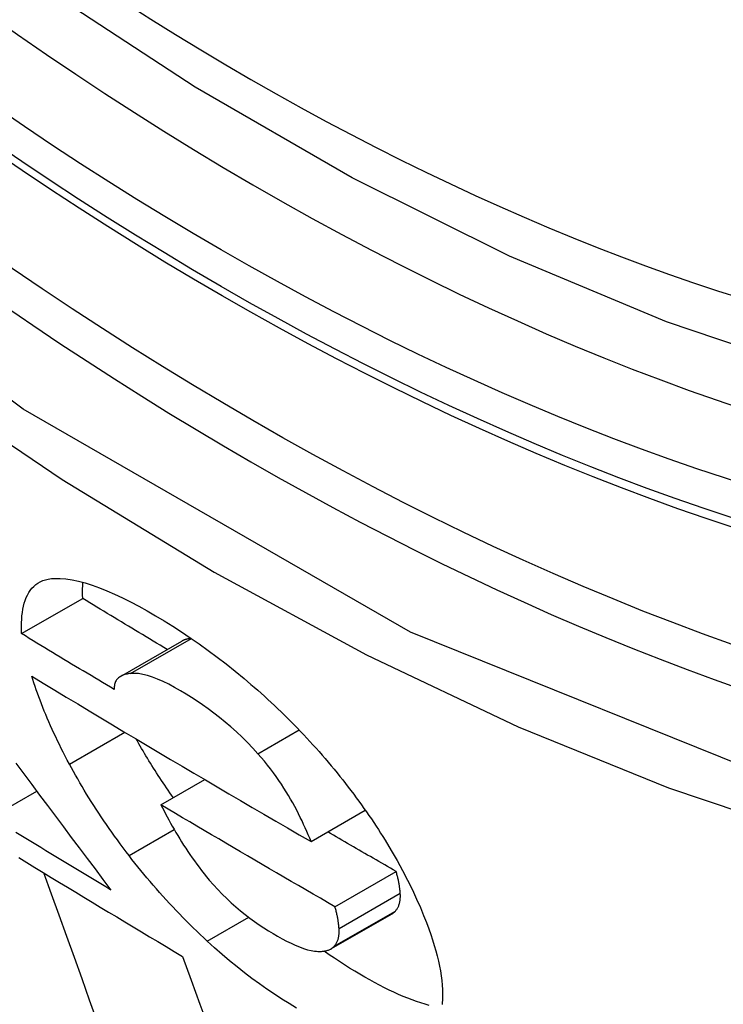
# Model space of a CAD drawing. Header units: inches. Extents: x 581 to 683, y 228 to 312.
# Tile 18 of 104: x 581.7113 to 581.7791, y 298.0611 to 298.156. Entities that reach past the tile are written whole.
import ezdxf

# ---------------------------------------------------------------- set-up
doc = ezdxf.new("R2010")
doc.units = ezdxf.units.IN
doc.header["$MEASUREMENT"] = 0
doc.layers.add('Visible Edges(ANSI)', color=7, linetype='Continuous', lineweight=25)
doc.layers.add('Visible Tangent Edges(ANSI)', color=7, linetype='Continuous', lineweight=25)

msp = doc.modelspace()

# ---------------------------------------------------------------- linework, layer by layer
at = {"layer": 'Visible Edges(ANSI)'}
for p, q in [((581.711437, 298.096805), (581.717331, 298.100199)), ((581.720978, 298.092686), (581.726876, 298.096082)), ((581.72488, 298.08029), (581.729106, 298.082723)), ((581.708498, 298.079094), (581.712892, 298.081624)), ((581.73935, 298.076759), (581.744583, 298.079773)), ((581.741656, 298.070467), (581.747555, 298.073864)), ((581.741266, 298.066393), (581.747165, 298.06979))]:
    msp.add_line(p, q, dxfattribs=at)
at = {"layer": 'Visible Edges(ANSI)', "flags": 128}
for points in [[(581.898102, 298.130071), (581.886224, 298.124141), (581.873656, 298.119608), (581.86049, 298.11648), (581.846817, 298.114766), (581.832729, 298.114472), (581.8183, 298.115568), (581.803597, 298.118022), (581.788684, 298.121803), (581.773626, 298.126879), (581.758485, 298.133218), (581.743317, 298.140777), (581.728182, 298.149513), (581.713142, 298.159382), (581.698254, 298.170339), (581.683581, 298.182336), (581.669183, 298.195311), (581.655119, 298.209204), (581.641449, 298.223954)], [(581.711437, 298.096805), (581.711426, 298.097164), (581.711424, 298.097516), (581.711431, 298.097861), (581.711448, 298.098199), (581.711475, 298.098528), (581.711514, 298.098848), (581.711563, 298.099158), (581.711625, 298.099457), (581.711699, 298.099744), (581.711786, 298.100019), (581.711887, 298.100281), (581.712001, 298.100529), (581.71213, 298.100762), (581.712274, 298.10098), (581.712433, 298.101182), (581.712608, 298.101366), (581.7128, 298.101533), (581.713008, 298.10168), (581.713232, 298.101808), (581.713474, 298.101917), (581.713733, 298.102005), (581.714011, 298.102071), (581.714307, 298.102117), (581.714621, 298.10214)], [(581.714621, 298.10214), (581.71515, 298.102136), (581.715709, 298.102089), (581.716299, 298.101999), (581.716919, 298.101867), (581.717569, 298.101692), (581.718246, 298.101476), (581.718946, 298.101223), (581.719666, 298.100932), (581.720406, 298.100608), (581.721164, 298.10025), (581.721939, 298.099861), (581.72273, 298.099443), (581.723533, 298.098998), (581.72435, 298.098527), (581.725178, 298.098031), (581.726013, 298.097513), (581.726856, 298.09697), (581.727707, 298.096402), (581.728565, 298.095809), (581.729426, 298.095192), (581.730291, 298.09455), (581.731157, 298.093883), (581.732026, 298.09319), (581.732897, 298.092471)], [(581.717331, 298.100199), (581.717329, 298.100267), (581.717326, 298.100334), (581.717324, 298.100401), (581.717322, 298.100468), (581.717321, 298.100535), (581.717319, 298.100601), (581.717318, 298.100668), (581.717318, 298.100733), (581.717318, 298.100799), (581.717318, 298.100865), (581.717318, 298.10093), (581.717319, 298.100995), (581.71732, 298.10106), (581.717321, 298.101124), (581.717323, 298.101188), (581.717325, 298.101252), (581.717327, 298.101316), (581.71733, 298.101379), (581.717333, 298.101442), (581.717337, 298.101505), (581.71734, 298.101568), (581.717345, 298.10163), (581.717349, 298.101692), (581.717354, 298.101753)], [(581.72548, 298.095278), (581.725139, 298.095482), (581.724798, 298.095687), (581.724458, 298.095891), (581.724117, 298.096096), (581.723777, 298.0963), (581.723436, 298.096505), (581.723096, 298.096709), (581.722756, 298.096914), (581.722416, 298.097119), (581.722076, 298.097324), (581.721737, 298.097529), (581.721397, 298.097734), (581.721058, 298.097939), (581.720718, 298.098144), (581.720379, 298.098349), (581.72004, 298.098554), (581.719701, 298.09876), (581.719362, 298.098965), (581.719023, 298.099171), (581.718685, 298.099376), (581.718346, 298.099582), (581.718008, 298.099788), (581.71767, 298.099993), (581.717331, 298.100199)], [(581.720375, 298.091409), (581.72, 298.091633), (581.719626, 298.091857), (581.719251, 298.092082), (581.718877, 298.092306), (581.718504, 298.09253), (581.71813, 298.092755), (581.717757, 298.092979), (581.717383, 298.093204), (581.71701, 298.093428), (581.716638, 298.093653), (581.716265, 298.093878), (581.715893, 298.094103), (581.71552, 298.094327), (581.715148, 298.094552), (581.714776, 298.094777), (581.714405, 298.095002), (581.714033, 298.095227), (581.713662, 298.095453), (581.713291, 298.095678), (581.71292, 298.095903), (581.712549, 298.096129), (581.712178, 298.096354), (581.711808, 298.09658), (581.711437, 298.096805)], [(581.727783, 298.096351), (581.727741, 298.096345), (581.727699, 298.09634), (581.727657, 298.096333), (581.727615, 298.096327), (581.727574, 298.09632), (581.727534, 298.096312), (581.727493, 298.096304), (581.727453, 298.096295), (581.727413, 298.096286), (581.727374, 298.096277), (581.727335, 298.096266), (581.727297, 298.096256), (581.727259, 298.096244), (581.727221, 298.096233), (581.727184, 298.09622), (581.727148, 298.096207), (581.727112, 298.096194), (581.727076, 298.096179), (581.727042, 298.096165), (581.727007, 298.096149), (581.726973, 298.096133), (581.72694, 298.096117), (581.726908, 298.096099), (581.726876, 298.096082)], [(581.721947, 298.092962), (581.721835, 298.092948), (581.721724, 298.092932), (581.721616, 298.092912), (581.72151, 298.092889), (581.721407, 298.092862), (581.721307, 298.092831), (581.721211, 298.092796), (581.721118, 298.092757), (581.721029, 298.092714), (581.720945, 298.092666), (581.720865, 298.092613), (581.72079, 298.092555), (581.72072, 298.092492), (581.720655, 298.092424), (581.720597, 298.092351), (581.720544, 298.092272), (581.720498, 298.092187), (581.720458, 298.092095), (581.720425, 298.091998), (581.720399, 298.091894), (581.720381, 298.091783), (581.720371, 298.091666), (581.720368, 298.091541), (581.720375, 298.091409)], [(581.734228, 298.085228), (581.733731, 298.085773), (581.733219, 298.086305), (581.732694, 298.086824), (581.732158, 298.087327), (581.731618, 298.08781), (581.731075, 298.088271), (581.730531, 298.088713), (581.729986, 298.089136), (581.729441, 298.08954), (581.728898, 298.089925), (581.728358, 298.090292), (581.727824, 298.09064), (581.727295, 298.090971), (581.726754, 298.091295), (581.726182, 298.091623), (581.725623, 298.09192), (581.725081, 298.092186), (581.724556, 298.092417), (581.724052, 298.092611), (581.723572, 298.092766), (581.723121, 298.092878), (581.7227, 298.092949), (581.722309, 298.092976), (581.721947, 298.092962)], [(581.71605, 298.084221), (581.715847, 298.084603), (581.715648, 298.084982), (581.715454, 298.085359), (581.715265, 298.085733), (581.71508, 298.086105), (581.7149, 298.086475), (581.714725, 298.086841), (581.714554, 298.087206), (581.714388, 298.087568), (581.714226, 298.087928), (581.714069, 298.088285), (581.713916, 298.088639), (581.713768, 298.088992), (581.713624, 298.089342), (581.713485, 298.089689), (581.71335, 298.090034), (581.713219, 298.090377), (581.713092, 298.090717), (581.712969, 298.091055), (581.712851, 298.091391), (581.712737, 298.091724), (581.712627, 298.092055), (581.712521, 298.092384), (581.712419, 298.092711)], [(581.712419, 298.092711), (581.713526, 298.092038), (581.714634, 298.091366), (581.715744, 298.090694), (581.716855, 298.090023), (581.717967, 298.089352), (581.719081, 298.088683), (581.720196, 298.088014), (581.721312, 298.087346), (581.722429, 298.086679), (581.723547, 298.086013), (581.724667, 298.085347), (581.725788, 298.084682), (581.72691, 298.084018), (581.728034, 298.083354), (581.729159, 298.082692), (581.730286, 298.082029), (581.731415, 298.081368), (581.732545, 298.080707), (581.733676, 298.080047), (581.734808, 298.079388), (581.735941, 298.078729), (581.737076, 298.078072), (581.738212, 298.077415), (581.73935, 298.076759)], [(581.732897, 298.092471), (581.733226, 298.092192), (581.733554, 298.091911), (581.733881, 298.091628), (581.734208, 298.091341), (581.734533, 298.091052), (581.734857, 298.090761), (581.73518, 298.090466), (581.735501, 298.090169), (581.735822, 298.089869), (581.736141, 298.089567), (581.73646, 298.089261), (581.736776, 298.088953), (581.737092, 298.088642), (581.737406, 298.088328), (581.737718, 298.088012), (581.738028, 298.087695), (581.738335, 298.087376), (581.738639, 298.087055), (581.738941, 298.086733), (581.73924, 298.086409), (581.739537, 298.086084), (581.739831, 298.085757), (581.740122, 298.085428), (581.740411, 298.085098)], [(581.726078, 298.08098), (581.725908, 298.08122), (581.72574, 298.08146), (581.725574, 298.0817), (581.725409, 298.08194), (581.725246, 298.082179), (581.725085, 298.082418), (581.724926, 298.082656), (581.724768, 298.082894), (581.724612, 298.083132), (581.724458, 298.083369), (581.724306, 298.083606), (581.724155, 298.083843), (581.724006, 298.084079), (581.723858, 298.084315), (581.723713, 298.08455), (581.723569, 298.084785), (581.723426, 298.08502), (581.723286, 298.085254), (581.723147, 298.085488), (581.723009, 298.085721), (581.722873, 298.085954), (581.722739, 298.086187), (581.722606, 298.086419), (581.722475, 298.086651)], [(581.73935, 298.076759), (581.739218, 298.077081), (581.739082, 298.077407), (581.73894, 298.077737), (581.738792, 298.078069), (581.738638, 298.078405), (581.738479, 298.078744), (581.738313, 298.079085), (581.738142, 298.079428), (581.737964, 298.079772), (581.737778, 298.080121), (581.737585, 298.080473), (581.737382, 298.08083), (581.737172, 298.08119), (581.736952, 298.081552), (581.736723, 298.081917), (581.736485, 298.082284), (581.736238, 298.082652), (581.73598, 298.083021), (581.735714, 298.083391), (581.735437, 298.08376), (581.73515, 298.084129), (581.734853, 298.084497), (581.734546, 298.084863), (581.734228, 298.085228)], [(581.71089, 298.084311), (581.711653, 298.083287), (581.712416, 298.082263), (581.713179, 298.08124), (581.713942, 298.080218), (581.714704, 298.079196), (581.715467, 298.078176), (581.71623, 298.077157), (581.716992, 298.076138), (581.717755, 298.075121), (581.718517, 298.074105), (581.719278, 298.07309), (581.720039, 298.072076)], [(581.721799, 298.075397), (581.72151, 298.075774), (581.721227, 298.076151), (581.720947, 298.076527), (581.720672, 298.076902), (581.720402, 298.077277), (581.720136, 298.07765), (581.719874, 298.078023), (581.719616, 298.078395), (581.719363, 298.078766), (581.719114, 298.079136), (581.718869, 298.079505), (581.718628, 298.079874), (581.718391, 298.080241), (581.718159, 298.080607), (581.71793, 298.080973), (581.717706, 298.081338), (581.717485, 298.081701), (581.717269, 298.082064), (581.717056, 298.082426), (581.716847, 298.082787), (581.716642, 298.083147), (581.716441, 298.083506), (581.716244, 298.083864), (581.71605, 298.084221)], [(581.740411, 298.085098), (581.740708, 298.084755), (581.741001, 298.084411), (581.74129, 298.084067), (581.741575, 298.083724), (581.741856, 298.08338), (581.742133, 298.083037), (581.742406, 298.082693), (581.742675, 298.08235), (581.742941, 298.082007), (581.743203, 298.081664), (581.743461, 298.081321), (581.743715, 298.080979), (581.743966, 298.080637), (581.744213, 298.080294), (581.744457, 298.079953), (581.744696, 298.079611), (581.744933, 298.079269), (581.745165, 298.078928), (581.745394, 298.078588), (581.74562, 298.078247), (581.745842, 298.077907), (581.746061, 298.077567), (581.746276, 298.077227), (581.746488, 298.076888)], [(581.741656, 298.070467), (581.740952, 298.070873), (581.740247, 298.07128), (581.739544, 298.071687), (581.73884, 298.072094), (581.738138, 298.072501), (581.737436, 298.072908), (581.736734, 298.073316), (581.736033, 298.073724), (581.735332, 298.074132), (581.734632, 298.074541), (581.733933, 298.07495), (581.733234, 298.075359), (581.732535, 298.075768), (581.731837, 298.076178), (581.731139, 298.076588), (581.730442, 298.076998), (581.729745, 298.077409), (581.729048, 298.077819), (581.728352, 298.078231), (581.727656, 298.078642), (581.726961, 298.079054), (581.726267, 298.079465), (581.725573, 298.079877), (581.72488, 298.08029)], [(581.72488, 298.08029), (581.725024, 298.080004), (581.725171, 298.079716), (581.725323, 298.079425), (581.725478, 298.079132), (581.725638, 298.078836), (581.725802, 298.078538), (581.72597, 298.078239), (581.726142, 298.077938), (581.726318, 298.077635), (581.726498, 298.077331), (581.726683, 298.077027), (581.726872, 298.076722), (581.727065, 298.076416), (581.727263, 298.076111), (581.727465, 298.075805), (581.727672, 298.075499), (581.727885, 298.075191), (581.728103, 298.074883), (581.728328, 298.074574), (581.728558, 298.074265), (581.728794, 298.073957), (581.729035, 298.073648), (581.729283, 298.073341), (581.729537, 298.073034)], [(581.720039, 298.072076), (581.719556, 298.072368), (581.719073, 298.072659), (581.71859, 298.072951), (581.718107, 298.073242), (581.717624, 298.073534), (581.717142, 298.073826), (581.716659, 298.074118), (581.716177, 298.07441), (581.715696, 298.074702), (581.715214, 298.074994), (581.714733, 298.075287), (581.714252, 298.075579), (581.713771, 298.075871), (581.713291, 298.076164), (581.71281, 298.076456), (581.71233, 298.076749), (581.71185, 298.077042), (581.711371, 298.077335), (581.710891, 298.077628)], [(581.747555, 298.073864), (581.74728, 298.074023), (581.747004, 298.074182), (581.746729, 298.07434), (581.746453, 298.074499), (581.746178, 298.074658), (581.745903, 298.074817), (581.745627, 298.074977), (581.745352, 298.075136), (581.745077, 298.075295), (581.744802, 298.075454), (581.744528, 298.075613), (581.744253, 298.075772), (581.743978, 298.075932), (581.743703, 298.076091), (581.743429, 298.07625), (581.743154, 298.07641), (581.74288, 298.076569), (581.742606, 298.076729), (581.742331, 298.076888), (581.742057, 298.077048), (581.741783, 298.077208), (581.741509, 298.077367), (581.741235, 298.077527), (581.740961, 298.077687)], [(581.746488, 298.076888), (581.747085, 298.075903), (581.747646, 298.07493), (581.748173, 298.073971), (581.748665, 298.073024), (581.749123, 298.072092), (581.749535, 298.071205), (581.749896, 298.070381), (581.75021, 298.069624), (581.750478, 298.068941), (581.750703, 298.068336), (581.750895, 298.067793), (581.751073, 298.06726), (581.751237, 298.066737), (581.751387, 298.066223), (581.751522, 298.065719), (581.751642, 298.065225), (581.751747, 298.064741), (581.751836, 298.064268), (581.75191, 298.063805), (581.751968, 298.063354), (581.752009, 298.062914), (581.752034, 298.062486), (581.752042, 298.06207), (581.752032, 298.061665)], [(581.711157, 298.07521), (581.711942, 298.07473), (581.712728, 298.074251), (581.713514, 298.073772), (581.7143, 298.073294), (581.715087, 298.072815), (581.715875, 298.072337), (581.716663, 298.07186), (581.717451, 298.071382), (581.71824, 298.070905), (581.719029, 298.070429), (581.719819, 298.069952), (581.72061, 298.069476), (581.721401, 298.069), (581.722192, 298.068524), (581.722984, 298.068049), (581.723777, 298.067574), (581.72457, 298.067099), (581.725364, 298.066624), (581.726159, 298.06615), (581.726954, 298.065676)], [(581.729338, 298.067148), (581.728997, 298.067467), (581.728658, 298.067788), (581.72832, 298.068111), (581.727985, 298.068437), (581.727652, 298.068765), (581.72732, 298.069096), (581.726991, 298.069429), (581.726664, 298.069765), (581.726339, 298.070103), (581.726016, 298.070444), (581.725696, 298.070787), (581.725377, 298.071133), (581.725061, 298.071481), (581.724747, 298.071832), (581.724436, 298.072184), (581.724129, 298.072537), (581.723826, 298.072892), (581.723526, 298.073247), (581.723229, 298.073603), (581.722936, 298.07396), (581.722647, 298.074318), (581.72236, 298.074676), (581.722078, 298.075036), (581.721799, 298.075397)], [(581.747951, 298.071761), (581.747945, 298.07184), (581.747938, 298.07192), (581.74793, 298.072001), (581.747921, 298.072082), (581.747912, 298.072165), (581.747902, 298.072248), (581.747891, 298.072332), (581.747879, 298.072417), (581.747867, 298.072503), (581.747853, 298.072589), (581.747839, 298.072676), (581.747823, 298.072764), (581.747807, 298.072852), (581.74779, 298.072941), (581.747771, 298.073031), (581.747752, 298.073121), (581.747731, 298.073212), (581.74771, 298.073304), (581.747687, 298.073396), (581.747663, 298.073488), (581.747638, 298.073581), (581.747612, 298.073675), (581.747584, 298.073769), (581.747555, 298.073864)], [(581.718737, 298.059414), (581.718, 298.061461), (581.717264, 298.063508), (581.716528, 298.065554), (581.715793, 298.067599), (581.715059, 298.069643), (581.714327, 298.071684), (581.713595, 298.073723)], [(581.729537, 298.073034), (581.729935, 298.072573), (581.730349, 298.07212), (581.730777, 298.071677), (581.731213, 298.071249), (581.731655, 298.070839), (581.732101, 298.070445), (581.732551, 298.070068), (581.733004, 298.069707), (581.733459, 298.069361), (581.733912, 298.069033), (581.734362, 298.068722), (581.734808, 298.068426), (581.73525, 298.068146), (581.735687, 298.067881), (581.736127, 298.067624), (581.736565, 298.06738), (581.736996, 298.067152), (581.73742, 298.066941), (581.737834, 298.066749), (581.738238, 298.06658), (581.738627, 298.066436), (581.739, 298.06632), (581.739355, 298.066233), (581.739687, 298.06618)], [(581.747484, 298.070047), (581.747527, 298.070097), (581.747568, 298.07015), (581.747608, 298.070203), (581.747645, 298.070259), (581.747681, 298.070316), (581.747714, 298.070375), (581.747746, 298.070436), (581.747775, 298.070499), (581.747802, 298.070564), (581.747828, 298.07063), (581.747851, 298.070698), (581.747872, 298.070768), (581.747891, 298.07084), (581.747908, 298.070914), (581.747922, 298.07099), (581.747935, 298.071068), (581.747945, 298.071148), (581.747952, 298.071229), (581.747958, 298.071313), (581.747961, 298.071399), (581.747962, 298.071486), (581.747961, 298.071576), (581.747957, 298.071668), (581.747951, 298.071761)], [(581.742052, 298.068364), (581.742046, 298.068443), (581.742039, 298.068523), (581.742031, 298.068604), (581.742022, 298.068685), (581.742013, 298.068768), (581.742003, 298.068851), (581.741992, 298.068935), (581.74198, 298.06902), (581.741968, 298.069106), (581.741954, 298.069192), (581.74194, 298.069279), (581.741924, 298.069367), (581.741908, 298.069455), (581.741891, 298.069544), (581.741872, 298.069634), (581.741853, 298.069724), (581.741832, 298.069815), (581.741811, 298.069907), (581.741788, 298.069999), (581.741764, 298.070091), (581.741739, 298.070185), (581.741713, 298.070278), (581.741685, 298.070372), (581.741656, 298.070467)], [(581.747165, 298.06979), (581.74718, 298.069798), (581.747195, 298.069807), (581.74721, 298.069817), (581.747224, 298.069826), (581.747239, 298.069835), (581.747253, 298.069845), (581.747267, 298.069855), (581.747281, 298.069865), (581.747295, 298.069875), (581.747309, 298.069885), (581.747322, 298.069896), (581.747336, 298.069906), (581.747349, 298.069917), (581.747362, 298.069928), (581.747375, 298.069939), (581.747388, 298.06995), (581.7474, 298.069962), (581.747413, 298.069973), (581.747425, 298.069985), (581.747437, 298.069997), (581.747449, 298.070009), (581.747461, 298.070022), (581.747472, 298.070034), (581.747484, 298.070047)], [(581.741585, 298.06665), (581.741628, 298.0667), (581.741669, 298.066753), (581.741709, 298.066806), (581.741746, 298.066862), (581.741782, 298.066919), (581.741815, 298.066978), (581.741847, 298.067039), (581.741876, 298.067102), (581.741903, 298.067167), (581.741929, 298.067233), (581.741952, 298.067301), (581.741973, 298.067371), (581.741992, 298.067443), (581.742009, 298.067517), (581.742023, 298.067593), (581.742036, 298.067671), (581.742046, 298.067751), (581.742054, 298.067832), (581.742059, 298.067916), (581.742062, 298.068002), (581.742063, 298.068089), (581.742062, 298.068179), (581.742058, 298.068271), (581.742052, 298.068364)], [(581.737933, 298.060689), (581.737232, 298.061115), (581.736526, 298.061561), (581.735813, 298.062028), (581.735096, 298.062516), (581.734376, 298.063024), (581.733655, 298.063552), (581.732934, 298.064099), (581.732213, 298.064667), (581.731493, 298.065255), (581.730773, 298.065865), (581.730055, 298.066496), (581.729338, 298.067148)], [(581.739687, 298.06618), (581.73979, 298.06617), (581.739892, 298.066162), (581.739992, 298.066156), (581.74009, 298.066152), (581.740186, 298.066151), (581.74028, 298.066153), (581.740373, 298.066157), (581.740463, 298.066163), (581.740552, 298.066172), (581.740638, 298.066184), (581.740722, 298.066199), (581.740804, 298.066216), (581.740883, 298.066236), (581.74096, 298.066259), (581.741035, 298.066285), (581.741107, 298.066314), (581.741176, 298.066345), (581.741243, 298.06638), (581.741307, 298.066417), (581.741368, 298.066458), (581.741427, 298.066501), (581.741482, 298.066548), (581.741535, 298.066597), (581.741585, 298.06665)], [(581.750748, 298.060948), (581.750351, 298.061056), (581.749945, 298.06118), (581.74953, 298.061317), (581.749108, 298.061468), (581.748677, 298.061634), (581.748238, 298.061813), (581.747793, 298.062005), (581.747342, 298.062209), (581.746885, 298.062426), (581.746423, 298.062654), (581.745955, 298.062894), (581.745483, 298.063145), (581.745006, 298.063407), (581.744526, 298.063679), (581.744041, 298.063962), (581.743558, 298.06425), (581.743073, 298.064547), (581.742586, 298.064854), (581.742096, 298.065171), (581.741603, 298.065497), (581.741108, 298.065834), (581.740611, 298.06618)], [(581.726954, 298.065676), (581.727793, 298.063373), (581.728636, 298.06106), (581.729483, 298.05874)], [(581.752032, 298.061665), (581.75202, 298.061451), (581.752003, 298.061241), (581.751981, 298.061036)]]:
    msp.add_lwpolyline(points, dxfattribs=at)
at = {"layer": 'Visible Edges(ANSI)'}
msp.add_ellipse((581.734601, 298.397096), major_axis=(0.157175, -0.27294), ratio=0.578093, start_param=2.362013, end_param=7.062765, dxfattribs=at)
msp.add_ellipse((581.731122, 298.395092), major_axis=(0.159631, -0.277204), ratio=0.578093, dxfattribs=at)
at = {"layer": 'Visible Tangent Edges(ANSI)'}
for p, q in [((581.721947, 298.092962), (581.727806, 298.096335)), ((581.71605, 298.084221), (581.721393, 298.087298)), ((581.734228, 298.085228), (581.738201, 298.087516)), ((581.721799, 298.075397), (581.726159, 298.077907)), ((581.742052, 298.068364), (581.747951, 298.071761)), ((581.741585, 298.06665), (581.747484, 298.070047)), ((581.729338, 298.067148), (581.733338, 298.069452))]:
    msp.add_line(p, q, dxfattribs=at)
at = {"layer": 'Visible Tangent Edges(ANSI)', "flags": 128}
for points in [[(581.97956, 298.251159), (581.97675, 298.209776), (581.968439, 298.172539), (581.954763, 298.140222), (581.936087, 298.113598), (581.912888, 298.093321), (581.885691, 298.079877), (581.855, 298.073447), (581.821416, 298.074185), (581.785814, 298.082078), (581.748928, 298.096938), (581.711594, 298.118476), (581.674754, 298.146116), (581.639066, 298.179372), (581.60544, 298.217432), (581.574672, 298.259343)], [(581.591409, 298.230333), (581.603881, 298.214295), (581.61679, 298.198841), (581.630096, 298.184027), (581.643756, 298.169907), (581.657714, 298.156546), (581.671891, 298.144012), (581.686247, 298.132334), (581.700746, 298.121541), (581.715347, 298.111662), (581.730013, 298.102725), (581.744702, 298.094762), (581.759325, 298.087827), (581.773828, 298.08194), (581.788168, 298.077111), (581.802301, 298.073351), (581.816184, 298.070671), (581.829775, 298.06908), (581.843031, 298.068589), (581.855898, 298.069205), (581.868302, 298.070914), (581.880216, 298.073701), (581.891617, 298.077557)]]:
    msp.add_lwpolyline(points, dxfattribs=at)
at = {"layer": 'Visible Tangent Edges(ANSI)'}
for centre, major_axis, start_param, end_param in [((581.733608, 298.396524), (-0.172846, 0.300152), 5.049711, 10.658253), ((581.733557, 298.396495), (0.150299, -0.260999), 4.099688, 6.899754)]:
    msp.add_ellipse(centre, major_axis=major_axis, ratio=0.578093, start_param=start_param, end_param=end_param, dxfattribs=at)
for centre, major_axis in [((581.7342, 298.396865), (-0.170777, 0.296559)), ((581.731225, 298.395152), (0.162381, -0.281978)), ((581.731122, 298.395092), (-0.161785, 0.280944))]:
    msp.add_ellipse(centre, major_axis=major_axis, ratio=0.578093, dxfattribs=at)

doc.saveas('drawing.dxf')
